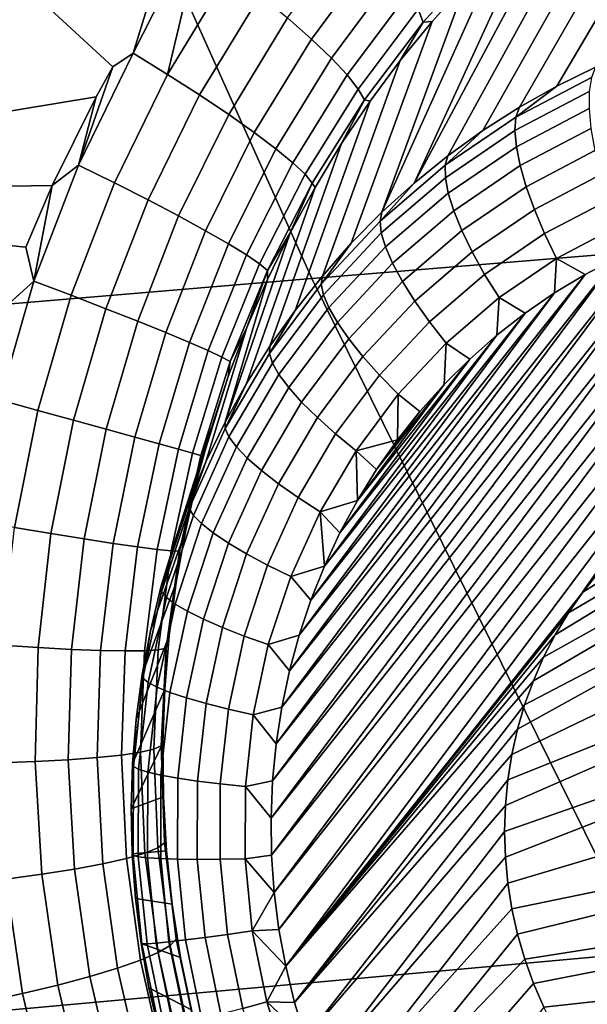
# Model space of a CAD drawing. Header units: metres. Extents: x -240 to 45, y -77 to 27.
# Tile 39 of 256: x -225.169 to -224.596, y -10.447 to -9.454. Entities that reach past the tile are written whole.
import ezdxf

# ---------------------------------------------------------------- set-up
doc = ezdxf.new("R2010")
doc.units = ezdxf.units.M
doc.layers.add('solid_102011X2', color=7, linetype='CONTINUOUS')

msp = doc.modelspace()

# ---------------------------------------------------------------- linework, layer by layer
at = {"layer": 'solid_102011X2'}
for points in [[(-223.776276, -8.913315, 298.830383), (-225.186554, -9.020831, 297.132324), (-224.874298, -9.715294, 296.925751), (-223.469894, -9.599459, 298.62323)], [(-225.186554, -9.020831, 297.132324), (-226.582474, -9.12947, 295.418243), (-226.264053, -9.832297, 295.212555), (-224.874298, -9.715294, 296.925751)], [(-225.075073, -9.501887, 274.657715), (-225.091797, -9.532186, 274.660858), (-225.686417, -9.630208, 274.779114), (-225.525177, -9.087563, 274.770966)], [(-225.054291, -9.487985, 274.652924), (-225.075073, -9.501887, 274.657715), (-225.525177, -9.087563, 274.770966), (-225.040817, -9.444419, 274.650757)], [(-224.398239, -9.187613, 274.247162), (-224.587921, -9.502029, 273.280334), (-224.626953, -9.521164, 273.293732), (-224.442703, -9.209078, 274.262146)], [(-224.442703, -9.209078, 274.262146), (-224.626953, -9.521164, 273.293732), (-224.664871, -9.542497, 273.306915), (-224.486053, -9.232782, 274.276398)], [(-224.486053, -9.232782, 274.276398), (-224.664871, -9.542497, 273.306915), (-224.701599, -9.565968, 273.319916), (-224.528229, -9.258649, 274.289886)], [(-224.528229, -9.258649, 274.289886), (-224.701599, -9.565968, 273.319916), (-224.737015, -9.591505, 273.332642), (-224.569153, -9.286633, 274.302582)], [(-224.569153, -9.286633, 274.302582), (-224.737015, -9.591505, 273.332642), (-224.771011, -9.619037, 273.345093), (-224.60878, -9.316663, 274.314423)], [(-224.647034, -9.348694, 274.325348), (-224.60878, -9.316663, 274.314423), (-224.771011, -9.619037, 273.345093)], [(-224.683853, -9.382652, 274.335358), (-224.647034, -9.348694, 274.325348), (-224.771011, -9.619037, 273.345093), (-224.803482, -9.648479, 273.357208)], [(-224.80899, -9.385269, 274.541687), (-224.874664, -9.473776, 274.55661), (-224.898727, -9.452387, 274.584839), (-224.830994, -9.360834, 274.569092)], [(-224.695923, -9.384237, 274.379639), (-224.761765, -9.456717, 274.395874), (-224.766876, -9.44359, 274.43631), (-224.6996, -9.369174, 274.419556)], [(-225.019699, -9.509423, 274.639587), (-225.054291, -9.487985, 274.652924), (-225.004135, -9.38862, 274.642639), (-224.989166, -9.380468, 274.638947)], [(-224.956573, -9.405253, 274.626434), (-225.019699, -9.509423, 274.639587), (-224.989166, -9.380468, 274.638947)], [(-224.719177, -9.418487, 274.344452), (-224.683853, -9.382652, 274.335358), (-224.803482, -9.648479, 273.357208)], [(-225.054291, -9.487985, 274.652924), (-225.040817, -9.444419, 274.650757), (-225.004135, -9.38862, 274.642639)], [(-224.790741, -9.407499, 274.509949), (-224.854507, -9.493119, 274.52417), (-224.874664, -9.473776, 274.55661), (-224.80899, -9.385269, 274.541687)], [(-224.761765, -9.456717, 274.395874), (-224.695923, -9.384237, 274.379639), (-224.719177, -9.418487, 274.344452), (-224.75293, -9.456125, 274.3526)], [(-224.926208, -9.429391, 274.608276), (-224.987411, -9.530189, 274.620636), (-225.019699, -9.509423, 274.639587), (-224.956573, -9.405253, 274.626434)], [(-224.776596, -9.427073, 274.474579), (-224.838684, -9.510025, 274.488129), (-224.854507, -9.493119, 274.52417), (-224.790741, -9.407499, 274.509949)], [(-224.75293, -9.456125, 274.3526), (-224.719177, -9.418487, 274.344452), (-224.803482, -9.648479, 273.357208), (-224.834351, -9.679749, 273.368958)], [(-224.898727, -9.452387, 274.584839), (-224.958069, -9.549856, 274.596436), (-224.987411, -9.530189, 274.620636), (-224.926208, -9.429391, 274.608276)], [(-224.766876, -9.44359, 274.43631), (-224.827515, -9.524147, 274.44928), (-224.838684, -9.510025, 274.488129), (-224.776596, -9.427073, 274.474579)], [(-224.761765, -9.456717, 274.395874), (-224.821213, -9.535199, 274.408386), (-224.827515, -9.524147, 274.44928), (-224.766876, -9.44359, 274.43631)], [(-224.874664, -9.473776, 274.55661), (-224.932266, -9.568027, 274.567474), (-224.958069, -9.549856, 274.596436), (-224.898727, -9.452387, 274.584839)], [(-224.785049, -9.49551, 274.359741), (-224.75293, -9.456125, 274.3526), (-224.834351, -9.679749, 273.368958), (-224.86351, -9.712751, 273.38028)], [(-224.821213, -9.535199, 274.408386), (-224.761765, -9.456717, 274.395874), (-224.785049, -9.49551, 274.359741), (-224.815491, -9.536573, 274.365906)], [(-224.761765, -9.456717, 274.395874), (-224.75293, -9.456125, 274.3526), (-224.785049, -9.49551, 274.359741)], [(-224.854507, -9.493119, 274.52417), (-224.910538, -9.58433, 274.534393), (-224.932266, -9.568027, 274.567474), (-224.874664, -9.473776, 274.55661)], [(-225.054291, -9.487985, 274.652924), (-225.109573, -9.600818, 274.662537), (-225.075073, -9.501887, 274.657715)], [(-225.019699, -9.509423, 274.639587), (-225.073318, -9.618747, 274.648438), (-225.109573, -9.600818, 274.662537), (-225.054291, -9.487985, 274.652924)], [(-225.109573, -9.600818, 274.662537), (-225.091797, -9.532186, 274.660858), (-225.075073, -9.501887, 274.657715)], [(-224.838684, -9.510025, 274.488129), (-224.893326, -9.598433, 274.497803), (-224.910538, -9.58433, 274.534393), (-224.854507, -9.493119, 274.52417)], [(-224.815491, -9.536573, 274.365906), (-224.785049, -9.49551, 274.359741), (-224.86351, -9.712751, 273.38028), (-224.890884, -9.747391, 273.391205)], [(-223.803787, -9.501493, 276.505035), (-223.85939, -9.565617, 276.51889), (-224.600845, -10.031651, 273.166687), (-224.585022, -10.011849, 273.1604)], [(-224.987411, -9.530189, 274.620636), (-225.039413, -9.635986, 274.628784), (-225.073318, -9.618747, 274.648438), (-225.019699, -9.509423, 274.639587)], [(-224.827515, -9.524147, 274.44928), (-224.880981, -9.610047, 274.458466), (-224.893326, -9.598433, 274.497803), (-224.838684, -9.510025, 274.488129)], [(-224.592194, -9.512638, 273.253601), (-224.668274, -9.552646, 273.279907), (-224.626953, -9.521164, 273.293732), (-224.587921, -9.502029, 273.280334)], [(-224.668274, -9.552646, 273.279907), (-224.592194, -9.512638, 273.253601), (-224.594421, -9.526699, 273.228241), (-224.669281, -9.566059, 273.25412)], [(-224.668274, -9.552646, 273.279907), (-224.664871, -9.542497, 273.306915), (-224.626953, -9.521164, 273.293732)], [(-224.958069, -9.549856, 274.596436), (-225.00856, -9.652186, 274.603912), (-225.039413, -9.635986, 274.628784), (-224.987411, -9.530189, 274.620636)], [(-224.821213, -9.535199, 274.408386), (-224.873764, -9.618938, 274.417206), (-224.880981, -9.610047, 274.458466), (-224.827515, -9.524147, 274.44928)], [(-224.669281, -9.566059, 273.25412), (-224.594421, -9.526699, 273.228241), (-224.594574, -9.543905, 273.204773), (-224.667862, -9.582445, 273.230103)], [(-225.091797, -9.532186, 274.660858), (-225.136063, -9.621559, 274.668152), (-225.686417, -9.630208, 274.779114)], [(-225.109573, -9.600818, 274.662537), (-225.136063, -9.621559, 274.668152), (-225.091797, -9.532186, 274.660858)], [(-224.844147, -9.579249, 274.371033), (-224.815491, -9.536573, 274.365906), (-224.890884, -9.747391, 273.391205), (-224.916397, -9.783566, 273.401642)], [(-224.873764, -9.618938, 274.417206), (-224.821213, -9.535199, 274.408386), (-224.844147, -9.579249, 274.371033), (-224.870987, -9.623464, 274.375183)], [(-224.821213, -9.535199, 274.408386), (-224.815491, -9.536573, 274.365906), (-224.844147, -9.579249, 274.371033)], [(-224.932266, -9.568027, 274.567474), (-224.981369, -9.667015, 274.574341), (-225.00856, -9.652186, 274.603912), (-224.958069, -9.549856, 274.596436)], [(-224.668274, -9.552646, 273.279907), (-224.739594, -9.601096, 273.305328), (-224.701599, -9.565968, 273.319916), (-224.664871, -9.542497, 273.306915)], [(-224.667862, -9.582445, 273.230103), (-224.594574, -9.543905, 273.204773), (-224.592636, -9.563895, 273.183746), (-224.664062, -9.601457, 273.208435)], [(-224.739594, -9.601096, 273.305328), (-224.668274, -9.552646, 273.279907), (-224.669281, -9.566059, 273.25412), (-224.739441, -9.613726, 273.279144)], [(-224.910538, -9.58433, 274.534393), (-224.958389, -9.680171, 274.54068), (-224.981369, -9.667015, 274.574341), (-224.932266, -9.568027, 274.567474)], [(-224.739594, -9.601096, 273.305328), (-224.737015, -9.591505, 273.332642), (-224.701599, -9.565968, 273.319916)], [(-224.739441, -9.613726, 273.279144), (-224.669281, -9.566059, 273.25412), (-224.667862, -9.582445, 273.230103), (-224.736557, -9.629117, 273.254608)], [(-224.664062, -9.601457, 273.208435), (-224.592636, -9.563895, 273.183746), (-224.588654, -9.586244, 273.165527), (-224.657959, -9.622693, 273.189514)], [(-223.85939, -9.565617, 276.51889), (-223.907669, -9.635741, 276.530914), (-224.615387, -10.05252, 273.172668), (-224.600845, -10.031651, 273.166687)], [(-224.870987, -9.623464, 274.375183), (-224.844147, -9.579249, 274.371033), (-224.916397, -9.783566, 273.401642), (-224.939957, -9.821173, 273.411591)], [(-224.893326, -9.598433, 274.497803), (-224.940109, -9.691387, 274.503601), (-224.958389, -9.680171, 274.54068), (-224.910538, -9.58433, 274.534393)], [(-224.736557, -9.629117, 273.254608), (-224.667862, -9.582445, 273.230103), (-224.664062, -9.601457, 273.208435), (-224.731018, -9.646946, 273.2323)], [(-224.657959, -9.622693, 273.189514), (-224.588654, -9.586244, 273.165527), (-224.582703, -9.610478, 273.150574), (-224.649689, -9.645703, 273.173737)], [(-225.109573, -9.600818, 274.662537), (-225.154617, -9.717786, 274.667786), (-225.136063, -9.621559, 274.668152)], [(-225.073318, -9.618747, 274.648438), (-225.117035, -9.732078, 274.653076), (-225.154617, -9.717786, 274.667786), (-225.109573, -9.600818, 274.662537)], [(-224.880981, -9.610047, 274.458466), (-224.926895, -9.700435, 274.463898), (-224.940109, -9.691387, 274.503601), (-224.893326, -9.598433, 274.497803)], [(-223.469894, -9.599459, 298.62323), (-224.874298, -9.715294, 296.925751), (-224.539108, -10.394996, 296.70401), (-223.141022, -10.271008, 298.400848)], [(-224.739594, -9.601096, 273.305328), (-224.805298, -9.657423, 273.32962), (-224.771011, -9.619037, 273.345093), (-224.737015, -9.591505, 273.332642)], [(-224.805298, -9.657423, 273.32962), (-224.739594, -9.601096, 273.305328), (-224.739441, -9.613726, 273.279144), (-224.804092, -9.669141, 273.303009)], [(-224.873764, -9.618938, 274.417206), (-224.919006, -9.707128, 274.422333), (-224.926895, -9.700435, 274.463898), (-224.880981, -9.610047, 274.458466)], [(-224.731018, -9.646946, 273.2323), (-224.664062, -9.601457, 273.208435), (-224.657959, -9.622693, 273.189514), (-224.722931, -9.666835, 273.212677)], [(-224.649689, -9.645703, 273.173737), (-224.582703, -9.610478, 273.150574), (-224.574905, -9.636087, 273.139191), (-224.639404, -9.670001, 273.161469)], [(-225.039413, -9.635986, 274.628784), (-225.081863, -9.74568, 274.632782), (-225.117035, -9.732078, 274.653076), (-225.073318, -9.618747, 274.648438)], [(-224.873764, -9.618938, 274.417206), (-224.89592, -9.669134, 274.378296), (-224.919006, -9.707128, 274.422333)], [(-224.873764, -9.618938, 274.417206), (-224.870987, -9.623464, 274.375183), (-224.89592, -9.669134, 274.378296)], [(-224.805298, -9.657423, 273.32962), (-224.803482, -9.648479, 273.357208), (-224.771011, -9.619037, 273.345093)], [(-224.804092, -9.669141, 273.303009), (-224.739441, -9.613726, 273.279144), (-224.736557, -9.629117, 273.254608), (-224.799866, -9.683376, 273.277985)], [(-225.136063, -9.621559, 274.668152), (-225.162659, -9.683587, 274.671631), (-225.686417, -9.630208, 274.779114)], [(-225.154617, -9.717786, 274.667786), (-225.186523, -9.746816, 274.673981), (-225.686417, -9.630208, 274.779114), (-225.162659, -9.683587, 274.671631)], [(-225.154617, -9.717786, 274.667786), (-225.162659, -9.683587, 274.671631), (-225.136063, -9.621559, 274.668152)], [(-224.89592, -9.669134, 274.378296), (-224.870987, -9.623464, 274.375183), (-224.939957, -9.821173, 273.411591), (-224.961502, -9.860097, 273.421021)], [(-224.799866, -9.683376, 273.277985), (-224.736557, -9.629117, 273.254608), (-224.731018, -9.646946, 273.2323), (-224.792725, -9.699829, 273.255096)], [(-224.722931, -9.666835, 273.212677), (-224.657959, -9.622693, 273.189514), (-224.649689, -9.645703, 273.173737), (-224.712479, -9.688361, 273.196136)], [(-225.00856, -9.652186, 274.603912), (-225.049835, -9.758315, 274.60733), (-225.081863, -9.74568, 274.632782), (-225.039413, -9.635986, 274.628784)], [(-224.912094, -10.334447, 273.28421), (-224.395142, -9.642134, 273.07547), (-224.359436, -9.638057, 273.064178)], [(-224.907318, -10.371783, 273.2854), (-224.912094, -10.334447, 273.28421), (-224.359436, -9.638057, 273.064178)], [(-224.907318, -10.371783, 273.2854), (-224.359436, -9.638057, 273.064178), (-224.323547, -9.636164, 273.053009)], [(-224.900482, -10.408797, 273.28595), (-224.907318, -10.371783, 273.2854), (-224.323547, -9.636164, 273.053009)], [(-224.323547, -9.636164, 273.053009), (-224.601059, -10.031478, 273.166748), (-224.600845, -10.031651, 273.166687), (-224.900482, -10.408797, 273.28595)], [(-223.907669, -9.635741, 276.530914), (-223.948044, -9.710979, 276.540985), (-224.640411, -10.09724, 273.183563), (-224.628616, -10.074445, 273.178314)], [(-224.639404, -9.670001, 273.161469), (-224.574905, -9.636087, 273.139191), (-224.56546, -9.662528, 273.131592), (-224.627335, -9.695072, 273.152985)], [(-223.907669, -9.635741, 276.530914), (-224.628616, -10.074445, 273.178314), (-224.615387, -10.05252, 273.172668)], [(-224.600845, -10.031651, 273.166687), (-224.601059, -10.031478, 273.166748), (-224.323547, -9.636164, 273.053009), (-224.287582, -9.636456, 273.041931)], [(-224.585022, -10.011849, 273.1604), (-224.600845, -10.031651, 273.166687), (-224.287582, -9.636456, 273.041931)], [(-224.915375, -10.259297, 273.279846), (-224.465469, -9.656782, 273.098206), (-224.430511, -9.648376, 273.086823)], [(-224.91478, -10.29692, 273.282349), (-224.915375, -10.259297, 273.279846), (-224.430511, -9.648376, 273.086823)], [(-224.91478, -10.29692, 273.282349), (-224.430511, -9.648376, 273.086823), (-224.395142, -9.642134, 273.07547)], [(-224.912094, -10.334447, 273.28421), (-224.91478, -10.29692, 273.282349), (-224.395142, -9.642134, 273.07547)], [(-224.805298, -9.657423, 273.32962), (-224.864655, -9.720964, 273.352448), (-224.834351, -9.679749, 273.368958), (-224.803482, -9.648479, 273.357208)], [(-224.792725, -9.699829, 273.255096), (-224.731018, -9.646946, 273.2323), (-224.722931, -9.666835, 273.212677), (-224.782806, -9.718151, 273.234772)], [(-224.712479, -9.688361, 273.196136), (-224.649689, -9.645703, 273.173737), (-224.639404, -9.670001, 273.161469), (-224.69986, -9.711072, 273.183044)], [(-224.981369, -9.667015, 274.574341), (-225.021591, -9.769728, 274.57724), (-225.049835, -9.758315, 274.60733), (-225.00856, -9.652186, 274.603912)], [(-224.915375, -10.259297, 273.279846), (-224.913864, -10.221774, 273.276703), (-224.465469, -9.656782, 273.098206)], [(-224.913864, -10.221774, 273.276703), (-224.499832, -9.667299, 273.109528), (-224.465469, -9.656782, 273.098206)], [(-224.864655, -9.720964, 273.352448), (-224.805298, -9.657423, 273.32962), (-224.804092, -9.669141, 273.303009), (-224.862473, -9.731653, 273.32547)], [(-224.958389, -9.680171, 274.54068), (-224.997696, -9.779683, 274.543121), (-225.021591, -9.769728, 274.57724), (-224.981369, -9.667015, 274.574341)], [(-224.918869, -9.716185, 274.380402), (-224.89592, -9.669134, 274.378296), (-224.961502, -9.860097, 273.421021)], [(-224.919006, -9.707128, 274.422333), (-224.89592, -9.669134, 274.378296), (-224.918869, -9.716185, 274.380402)], [(-224.913864, -10.221774, 273.276703), (-224.910263, -10.184414, 273.272919), (-224.499832, -9.667299, 273.109528)], [(-224.910263, -10.184414, 273.272919), (-224.533539, -9.679918, 273.120819), (-224.499832, -9.667299, 273.109528)], [(-224.862473, -9.731653, 273.32547), (-224.804092, -9.669141, 273.303009), (-224.799866, -9.683376, 273.277985), (-224.857025, -9.744585, 273.299988)], [(-224.782806, -9.718151, 273.234772), (-224.722931, -9.666835, 273.212677), (-224.712479, -9.688361, 273.196136), (-224.770325, -9.737954, 273.217499)], [(-224.69986, -9.711072, 273.183044), (-224.639404, -9.670001, 273.161469), (-224.627335, -9.695072, 273.152985), (-224.685349, -9.734486, 273.173676)], [(-224.627335, -9.695072, 273.152985), (-224.56546, -9.662528, 273.131592), (-224.566406, -9.694561, 273.131989), (-224.598389, -9.711215, 273.143036)], [(-224.940109, -9.691387, 274.503601), (-224.978668, -9.787979, 274.505646), (-224.997696, -9.779683, 274.543121), (-224.958389, -9.680171, 274.54068)], [(-224.910263, -10.184414, 273.272919), (-224.904572, -10.147434, 273.268524), (-224.533539, -9.679918, 273.120819)], [(-224.904572, -10.147434, 273.268524), (-224.566406, -9.694561, 273.131989), (-224.533539, -9.679918, 273.120819)], [(-224.864655, -9.720964, 273.352448), (-224.86351, -9.712751, 273.38028), (-224.834351, -9.679749, 273.368958)], [(-224.857025, -9.744585, 273.299988), (-224.799866, -9.683376, 273.277985), (-224.792725, -9.699829, 273.255096), (-224.848434, -9.759486, 273.27652)], [(-224.770325, -9.737954, 273.217499), (-224.712479, -9.688361, 273.196136), (-224.69986, -9.711072, 273.183044), (-224.755569, -9.758819, 273.203613)], [(-224.926895, -9.700435, 274.463898), (-224.964859, -9.794448, 274.465637), (-224.978668, -9.787979, 274.505646), (-224.940109, -9.691387, 274.503601)], [(-224.919006, -9.707128, 274.422333), (-224.956589, -9.798956, 274.423889), (-224.964859, -9.794448, 274.465637), (-224.926895, -9.700435, 274.463898)], [(-224.904572, -10.147434, 273.268524), (-224.89682, -10.110868, 273.263519), (-224.566406, -9.694561, 273.131989)], [(-224.89682, -10.110868, 273.263519), (-224.598389, -9.711215, 273.143036), (-224.566406, -9.694561, 273.131989)], [(-224.848434, -9.759486, 273.27652), (-224.792725, -9.699829, 273.255096), (-224.782806, -9.718151, 273.234772), (-224.836868, -9.776041, 273.255585)], [(-224.685349, -9.734486, 273.173676), (-224.627335, -9.695072, 273.152985), (-224.629303, -9.72978, 273.15387), (-224.659134, -9.750242, 273.164551)], [(-224.627335, -9.695072, 273.152985), (-224.598389, -9.711215, 273.143036), (-224.629303, -9.72978, 273.15387)], [(-224.919006, -9.707128, 274.422333), (-224.939774, -9.764529, 274.38147), (-224.956589, -9.798956, 274.423889)], [(-224.919006, -9.707128, 274.422333), (-224.918869, -9.716185, 274.380402), (-224.939774, -9.764529, 274.38147)], [(-224.874298, -9.715294, 296.925751), (-226.264053, -9.832297, 295.212555), (-225.922241, -10.520187, 294.99176), (-224.539108, -10.394996, 296.70401)], [(-225.154617, -9.717786, 274.667786), (-225.189209, -9.837734, 274.668915), (-225.186523, -9.746816, 274.673981)], [(-225.117035, -9.732078, 274.653076), (-225.150635, -9.848296, 274.653625), (-225.189209, -9.837734, 274.668915), (-225.154617, -9.717786, 274.667786)], [(-224.939774, -9.764529, 274.38147), (-224.918869, -9.716185, 274.380402), (-224.961502, -9.860097, 273.421021), (-224.980972, -9.900227, 273.429871)], [(-224.864655, -9.720964, 273.352448), (-224.916931, -9.790976, 273.373535), (-224.890884, -9.747391, 273.391205), (-224.86351, -9.712751, 273.38028)], [(-224.89682, -10.110868, 273.263519), (-224.887039, -10.074932, 273.257935), (-224.598389, -9.711215, 273.143036)], [(-224.887039, -10.074932, 273.257935), (-224.629303, -9.72978, 273.15387), (-224.598389, -9.711215, 273.143036)], [(-224.836868, -9.776041, 273.255585), (-224.782806, -9.718151, 273.234772), (-224.770325, -9.737954, 273.217499), (-224.822586, -9.793899, 273.23761)], [(-224.755569, -9.758819, 273.203613), (-224.69986, -9.711072, 273.183044), (-224.685349, -9.734486, 273.173676), (-224.738815, -9.780305, 273.19342)], [(-223.948044, -9.710979, 276.540985), (-223.97998, -9.790365, 276.54895), (-224.659515, -10.145019, 273.192871), (-224.650726, -10.120803, 273.188416)], [(-223.948044, -9.710979, 276.540985), (-224.650726, -10.120803, 273.188416), (-224.640411, -10.09724, 273.183563)], [(-224.916931, -9.790976, 273.373535), (-224.864655, -9.720964, 273.352448), (-224.862473, -9.731653, 273.32547), (-224.91391, -9.800531, 273.346222)], [(-224.887039, -10.074932, 273.257935), (-224.875244, -10.039651, 273.251801), (-224.629303, -9.72978, 273.15387)], [(-224.875244, -10.039651, 273.251801), (-224.659134, -9.750242, 273.164551), (-224.629303, -9.72978, 273.15387)], [(-225.081863, -9.74568, 274.632782), (-225.114548, -9.858188, 274.632812), (-225.150635, -9.848296, 274.653625), (-225.117035, -9.732078, 274.653076)], [(-224.91391, -9.800531, 273.346222), (-224.862473, -9.731653, 273.32547), (-224.857025, -9.744585, 273.299988), (-224.907394, -9.812027, 273.320312)], [(-224.822586, -9.793899, 273.23761), (-224.770325, -9.737954, 273.217499), (-224.755569, -9.758819, 273.203613), (-224.805862, -9.812682, 273.222961)], [(-224.738815, -9.780305, 273.19342), (-224.685349, -9.734486, 273.173676), (-224.687698, -9.772483, 273.174927), (-224.714966, -9.796476, 273.185028)], [(-224.685349, -9.734486, 273.173676), (-224.659134, -9.750242, 273.164551), (-224.687698, -9.772483, 273.174927)], [(-225.049835, -9.758315, 274.60733), (-225.08168, -9.867208, 274.606873), (-225.114548, -9.858188, 274.632812), (-225.081863, -9.74568, 274.632782)], [(-224.916931, -9.790976, 273.373535), (-224.916397, -9.783566, 273.401642), (-224.890884, -9.747391, 273.391205)], [(-224.907394, -9.812027, 273.320312), (-224.857025, -9.744585, 273.299988), (-224.848434, -9.759486, 273.27652), (-224.897522, -9.825217, 273.296326)], [(-225.021591, -9.769728, 274.57724), (-225.052719, -9.875171, 274.576355), (-225.08168, -9.867208, 274.606873), (-225.049835, -9.758315, 274.60733)], [(-224.897522, -9.825217, 273.296326), (-224.848434, -9.759486, 273.27652), (-224.836868, -9.776041, 273.255585), (-224.884506, -9.839825, 273.274811)], [(-224.875244, -10.039651, 273.251801), (-224.861496, -10.005233, 273.245087), (-224.659134, -9.750242, 273.164551)], [(-224.861496, -10.005233, 273.245087), (-224.687698, -9.772483, 273.174927), (-224.659134, -9.750242, 273.164551)], [(-224.805862, -9.812682, 273.222961), (-224.755569, -9.758819, 273.203613), (-224.738815, -9.780305, 273.19342), (-224.787079, -9.831993, 273.211975)], [(-224.997696, -9.779683, 274.543121), (-225.028259, -9.881916, 274.54187), (-225.052719, -9.875171, 274.576355), (-225.021591, -9.769728, 274.57724)], [(-224.958542, -9.814062, 274.381561), (-224.939774, -9.764529, 274.38147), (-224.980972, -9.900227, 273.429871), (-224.998322, -9.941444, 273.438171)], [(-224.956589, -9.798956, 274.423889), (-224.939774, -9.764529, 274.38147), (-224.958542, -9.814062, 274.381561)], [(-224.978668, -9.787979, 274.505646), (-225.008774, -9.887305, 274.50412), (-225.028259, -9.881916, 274.54187), (-224.997696, -9.779683, 274.543121)], [(-224.884506, -9.839825, 273.274811), (-224.836868, -9.776041, 273.255585), (-224.822586, -9.793899, 273.23761), (-224.868607, -9.855539, 273.256195)], [(-224.861496, -10.005233, 273.245087), (-224.845825, -9.971711, 273.237885), (-224.687698, -9.772483, 273.174927)], [(-224.845825, -9.971711, 273.237885), (-224.714966, -9.796476, 273.185028), (-224.687698, -9.772483, 273.174927)], [(-224.964859, -9.794448, 274.465637), (-224.994675, -9.89123, 274.463898), (-225.008774, -9.887305, 274.50412), (-224.978668, -9.787979, 274.505646)], [(-224.916931, -9.790976, 273.373535), (-224.961517, -9.866636, 273.3927), (-224.939957, -9.821173, 273.411591), (-224.916397, -9.783566, 273.401642)], [(-224.787079, -9.831993, 273.211975), (-224.738815, -9.780305, 273.19342), (-224.740799, -9.822096, 273.194824), (-224.765137, -9.849291, 273.204254)], [(-224.738815, -9.780305, 273.19342), (-224.714966, -9.796476, 273.185028), (-224.740799, -9.822096, 273.194824)], [(-224.956589, -9.798956, 274.423889), (-224.986237, -9.893608, 274.421967), (-224.994675, -9.89123, 274.463898), (-224.964859, -9.794448, 274.465637)], [(-224.986237, -9.893608, 274.421967), (-224.956589, -9.798956, 274.423889), (-224.958542, -9.814062, 274.381561), (-224.975113, -9.864676, 274.380646)], [(-224.961517, -9.866636, 273.3927), (-224.916931, -9.790976, 273.373535), (-224.91391, -9.800531, 273.346222), (-224.957779, -9.874968, 273.365082)], [(-224.868607, -9.855539, 273.256195), (-224.822586, -9.793899, 273.23761), (-224.805862, -9.812682, 273.222961), (-224.850189, -9.872029, 273.240845)], [(-224.845825, -9.971711, 273.237885), (-224.828293, -9.939271, 273.230164), (-224.714966, -9.796476, 273.185028)], [(-224.828293, -9.939271, 273.230164), (-224.740799, -9.822096, 273.194824), (-224.714966, -9.796476, 273.185028)], [(-223.97998, -9.790365, 276.54895), (-224.003098, -9.872889, 276.554718), (-224.67244, -10.195135, 273.200439), (-224.666779, -10.169845, 273.196869)], [(-223.97998, -9.790365, 276.54895), (-224.666779, -10.169845, 273.196869), (-224.659515, -10.145019, 273.192871)], [(-224.957779, -9.874968, 273.365082), (-224.91391, -9.800531, 273.346222), (-224.907394, -9.812027, 273.320312), (-224.950348, -9.884911, 273.338745)], [(-224.975113, -9.864676, 274.380646), (-224.958542, -9.814062, 274.381561), (-224.998322, -9.941444, 273.438171), (-225.013474, -9.983628, 273.445862)], [(-224.950348, -9.884911, 273.338745), (-224.907394, -9.812027, 273.320312), (-224.897522, -9.825217, 273.296326), (-224.939392, -9.896253, 273.314301)], [(-224.850189, -9.872029, 273.240845), (-224.805862, -9.812682, 273.222961), (-224.787079, -9.831993, 273.211975), (-224.829605, -9.888946, 273.229156)], [(-224.961517, -9.866636, 273.3927), (-224.961502, -9.860097, 273.421021), (-224.939957, -9.821173, 273.411591)], [(-224.939392, -9.896253, 273.314301), (-224.897522, -9.825217, 273.296326), (-224.884506, -9.839825, 273.274811), (-224.925125, -9.908756, 273.292236)], [(-224.828293, -9.939271, 273.230164), (-224.808945, -9.907968, 273.221954), (-224.740799, -9.822096, 273.194824)], [(-224.808945, -9.907968, 273.221954), (-224.765137, -9.849291, 273.204254), (-224.740799, -9.822096, 273.194824)], [(-225.150635, -9.848296, 274.653625), (-225.173996, -9.966314, 274.650421), (-225.213242, -9.959538, 274.666138), (-225.189209, -9.837734, 274.668915)], [(-224.829605, -9.888946, 273.229156), (-224.787079, -9.831993, 273.211975), (-224.787872, -9.877946, 273.213318)], [(-224.787079, -9.831993, 273.211975), (-224.765137, -9.849291, 273.204254), (-224.787872, -9.877946, 273.213318)], [(-225.114548, -9.858188, 274.632812), (-225.137329, -9.972459, 274.62915), (-225.173996, -9.966314, 274.650421), (-225.150635, -9.848296, 274.653625)], [(-224.925125, -9.908756, 273.292236), (-224.884506, -9.839825, 273.274811), (-224.868607, -9.855539, 273.256195), (-224.907883, -9.922154, 273.273041)], [(-224.808945, -9.907968, 273.221954), (-224.787872, -9.877946, 273.213318), (-224.765137, -9.849291, 273.204254)], [(-225.08168, -9.867208, 274.606873), (-225.103989, -9.977848, 274.602844), (-225.137329, -9.972459, 274.62915), (-225.114548, -9.858188, 274.632812)], [(-224.907883, -9.922154, 273.273041), (-224.868607, -9.855539, 273.256195), (-224.850189, -9.872029, 273.240845), (-224.887985, -9.936166, 273.25708)], [(-225.052719, -9.875171, 274.576355), (-225.074646, -9.982372, 274.571991), (-225.103989, -9.977848, 274.602844), (-225.08168, -9.867208, 274.606873)], [(-224.98941, -9.916249, 274.378754), (-224.975113, -9.864676, 274.380646), (-225.013474, -9.983628, 273.445862), (-225.026413, -10.026655, 273.452911)], [(-224.961517, -9.866636, 273.3927), (-224.997925, -9.947059, 273.409637), (-224.980972, -9.900227, 273.429871), (-224.961502, -9.860097, 273.421021)], [(-224.997925, -9.947059, 273.409637), (-224.961517, -9.866636, 273.3927), (-224.957779, -9.874968, 273.365082), (-224.993591, -9.954089, 273.381744)], [(-224.986237, -9.893608, 274.421967), (-224.975113, -9.864676, 274.380646), (-224.98941, -9.916249, 274.378754)], [(-225.028259, -9.881916, 274.54187), (-225.049896, -9.985938, 274.537201), (-225.074646, -9.982372, 274.571991), (-225.052719, -9.875171, 274.576355)], [(-224.993591, -9.954089, 273.381744), (-224.957779, -9.874968, 273.365082), (-224.950348, -9.884911, 273.338745), (-224.985413, -9.96238, 273.355103)], [(-224.887985, -9.936166, 273.25708), (-224.850189, -9.872029, 273.240845), (-224.829605, -9.888946, 273.229156), (-224.865891, -9.950492, 273.24472)], [(-224.829605, -9.888946, 273.229156), (-224.787872, -9.877946, 273.213318), (-224.808945, -9.907968, 273.221954)], [(-224.003098, -9.872889, 276.554718), (-224.017105, -9.957497, 276.558197), (-224.676514, -10.220881, 273.203522), (-224.67244, -10.195135, 273.200439)], [(-225.008774, -9.887305, 274.50412), (-225.030258, -9.988475, 274.499237), (-225.049896, -9.985938, 274.537201), (-225.028259, -9.881916, 274.54187)], [(-224.994675, -9.89123, 274.463898), (-225.016129, -9.989929, 274.458862), (-225.030258, -9.988475, 274.499237), (-225.008774, -9.887305, 274.50412)], [(-224.985413, -9.96238, 273.355103), (-224.950348, -9.884911, 273.338745), (-224.939392, -9.896253, 273.314301), (-224.973557, -9.971759, 273.330231)], [(-224.865891, -9.950492, 273.24472), (-224.829605, -9.888946, 273.229156), (-224.828293, -9.939271, 273.230164)], [(-224.829605, -9.888946, 273.229156), (-224.808945, -9.907968, 273.221954), (-224.828293, -9.939271, 273.230164)], [(-224.986237, -9.893608, 274.421967), (-225.007797, -9.990272, 274.41684), (-225.016129, -9.989929, 274.458862), (-224.994675, -9.89123, 274.463898)], [(-225.007797, -9.990272, 274.41684), (-224.986237, -9.893608, 274.421967), (-224.98941, -9.916249, 274.378754), (-225.001358, -9.968662, 274.375916)], [(-224.973557, -9.971759, 273.330231), (-224.939392, -9.896253, 273.314301), (-224.925125, -9.908756, 273.292236), (-224.958298, -9.982025, 273.307709)], [(-224.997925, -9.947059, 273.409637), (-224.998322, -9.941444, 273.438171), (-224.980972, -9.900227, 273.429871)], [(-224.958298, -9.982025, 273.307709), (-224.925125, -9.908756, 273.292236), (-224.907883, -9.922154, 273.273041), (-224.939926, -9.992962, 273.287964)], [(-225.001358, -9.968662, 274.375916), (-224.98941, -9.916249, 274.378754), (-225.026413, -10.026655, 273.452911), (-225.037064, -10.070398, 273.45932)], [(-224.939926, -9.992962, 273.287964), (-224.907883, -9.922154, 273.273041), (-224.887985, -9.936166, 273.25708), (-224.918839, -10.004338, 273.271454)], [(-224.918839, -10.004338, 273.271454), (-224.887985, -9.936166, 273.25708), (-224.865891, -9.950492, 273.24472), (-224.895493, -10.015913, 273.258514)], [(-224.997925, -9.947059, 273.409637), (-225.025696, -10.031301, 273.424225), (-225.013474, -9.983628, 273.445862), (-224.998322, -9.941444, 273.438171)], [(-225.025696, -10.031301, 273.424225), (-224.997925, -9.947059, 273.409637), (-224.993591, -9.954089, 273.381744), (-225.020905, -10.036967, 273.396088)], [(-224.865891, -9.950492, 273.24472), (-224.828293, -9.939271, 273.230164), (-224.845825, -9.971711, 273.237885)], [(-225.020905, -10.036967, 273.396088), (-224.993591, -9.954089, 273.381744), (-224.985413, -9.96238, 273.355103), (-225.012161, -10.04353, 273.369141)], [(-224.895493, -10.015913, 273.258514), (-224.865891, -9.950492, 273.24472), (-224.861496, -10.005233, 273.245087)], [(-224.865891, -9.950492, 273.24472), (-224.845825, -9.971711, 273.237885), (-224.861496, -10.005233, 273.245087)], [(-224.017105, -9.957497, 276.558197), (-224.02182, -10.043116, 276.559387), (-224.679764, -10.272827, 273.208252), (-224.678955, -10.246794, 273.206116)], [(-224.017105, -9.957497, 276.558197), (-224.678955, -10.246794, 273.206116), (-224.676514, -10.220881, 273.203522)], [(-225.137329, -9.972459, 274.62915), (-225.150192, -10.087479, 274.62207), (-225.187088, -10.085082, 274.643646), (-225.173996, -9.966314, 274.650421)], [(-225.012161, -10.04353, 273.369141), (-224.985413, -9.96238, 273.355103), (-224.973557, -9.971759, 273.330231), (-224.999634, -10.050851, 273.343933)], [(-225.103989, -9.977848, 274.602844), (-225.116684, -10.08926, 274.595459), (-225.150192, -10.087479, 274.62207), (-225.137329, -9.972459, 274.62915)], [(-225.074646, -9.982372, 274.571991), (-225.08728, -10.09039, 274.564362), (-225.116684, -10.08926, 274.595459), (-225.103989, -9.977848, 274.602844)], [(-225.010895, -10.021766, 274.372162), (-225.001358, -9.968662, 274.375916), (-225.037064, -10.070398, 273.45932), (-225.045441, -10.11473, 273.465057)], [(-225.007797, -9.990272, 274.41684), (-225.001358, -9.968662, 274.375916), (-225.010895, -10.021766, 274.372162)], [(-224.999634, -10.050851, 273.343933), (-224.973557, -9.971759, 273.330231), (-224.958298, -9.982025, 273.307709), (-224.983597, -10.058774, 273.320984)], [(-225.049896, -9.985938, 274.537201), (-225.062576, -10.090846, 274.529388), (-225.08728, -10.09039, 274.564362), (-225.074646, -9.982372, 274.571991)], [(-225.030258, -9.988475, 274.499237), (-225.04306, -10.090619, 274.491272), (-225.062576, -10.090846, 274.529388), (-225.049896, -9.985938, 274.537201)], [(-225.016129, -9.989929, 274.458862), (-225.029129, -10.089712, 274.450775), (-225.04306, -10.090619, 274.491272), (-225.030258, -9.988475, 274.499237)], [(-225.025696, -10.031301, 273.424225), (-225.026413, -10.026655, 273.452911), (-225.013474, -9.983628, 273.445862)], [(-224.983597, -10.058774, 273.320984), (-224.958298, -9.982025, 273.307709), (-224.939926, -9.992962, 273.287964), (-224.964371, -10.067133, 273.300812)], [(-225.007797, -9.990272, 274.41684), (-225.021088, -10.088145, 274.408752), (-225.029129, -10.089712, 274.450775), (-225.016129, -9.989929, 274.458862)], [(-225.021088, -10.088145, 274.408752), (-225.007797, -9.990272, 274.41684), (-225.010895, -10.021766, 274.372162), (-225.017975, -10.075432, 274.367462)], [(-224.964371, -10.067133, 273.300812), (-224.939926, -9.992962, 273.287964), (-224.918839, -10.004338, 273.271454), (-224.942383, -10.075748, 273.283813)], [(-224.942383, -10.075748, 273.283813), (-224.918839, -10.004338, 273.271454), (-224.895493, -10.015913, 273.258514), (-224.918091, -10.08444, 273.270386)], [(-224.895493, -10.015913, 273.258514), (-224.861496, -10.005233, 273.245087), (-224.875244, -10.039651, 273.251801)], [(-224.918091, -10.08444, 273.270386), (-224.895493, -10.015913, 273.258514), (-224.875244, -10.039651, 273.251801), (-224.887039, -10.074932, 273.257935)], [(-225.017975, -10.075432, 274.367462), (-225.010895, -10.021766, 274.372162), (-225.045441, -10.11473, 273.465057), (-225.051483, -10.159519, 273.470123)], [(-225.025696, -10.031301, 273.424225), (-225.04451, -10.118374, 273.436249), (-225.037064, -10.070398, 273.45932), (-225.026413, -10.026655, 273.452911)], [(-225.04451, -10.118374, 273.436249), (-225.025696, -10.031301, 273.424225), (-225.020905, -10.036967, 273.396088), (-225.039413, -10.122631, 273.407928)], [(-225.039413, -10.122631, 273.407928), (-225.020905, -10.036967, 273.396088), (-225.012161, -10.04353, 273.369141), (-225.030289, -10.127408, 273.380707)], [(-224.600845, -10.031651, 273.166687), (-224.615387, -10.05252, 273.172668), (-224.900482, -10.408797, 273.28595)], [(-225.030289, -10.127408, 273.380707), (-225.012161, -10.04353, 273.369141), (-224.999634, -10.050851, 273.343933), (-225.017303, -10.132602, 273.355194)], [(-224.02182, -10.043116, 276.559387), (-224.67894, -10.298902, 273.209839), (-224.679764, -10.272827, 273.208252)], [(-224.02182, -10.043116, 276.559387), (-224.017227, -10.12866, 276.558258), (-224.676468, -10.325014, 273.210938), (-224.67894, -10.298902, 273.209839)], [(-225.017303, -10.132602, 273.355194), (-224.999634, -10.050851, 273.343933), (-224.983597, -10.058774, 273.320984), (-225.000732, -10.138103, 273.33194)], [(-224.615387, -10.05252, 273.172668), (-224.628616, -10.074445, 273.178314), (-224.900482, -10.408797, 273.28595)], [(-225.000732, -10.138103, 273.33194), (-224.983597, -10.058774, 273.320984), (-224.964371, -10.067133, 273.300812), (-224.980942, -10.143796, 273.311371)], [(-224.980942, -10.143796, 273.311371), (-224.964371, -10.067133, 273.300812), (-224.942383, -10.075748, 273.283813), (-224.958328, -10.149559, 273.294006)], [(-225.022537, -10.129476, 274.361969), (-225.017975, -10.075432, 274.367462), (-225.051483, -10.159519, 273.470123), (-225.055191, -10.204635, 273.474487)], [(-225.04451, -10.118374, 273.436249), (-225.045441, -10.11473, 273.465057), (-225.037064, -10.070398, 273.45932)], [(-225.021088, -10.088145, 274.408752), (-225.017975, -10.075432, 274.367462), (-225.022537, -10.129476, 274.361969)], [(-224.958328, -10.149559, 273.294006), (-224.942383, -10.075748, 273.283813), (-224.918091, -10.08444, 273.270386), (-224.933395, -10.155272, 273.280151)], [(-224.918091, -10.08444, 273.270386), (-224.887039, -10.074932, 273.257935), (-224.89682, -10.110868, 273.263519)], [(-224.628616, -10.074445, 273.178314), (-224.640411, -10.09724, 273.183563), (-224.900482, -10.408797, 273.28595)], [(-225.150192, -10.087479, 274.62207), (-225.153198, -10.202306, 274.611877), (-225.190018, -10.203628, 274.633698), (-225.187088, -10.085082, 274.643646)], [(-225.116684, -10.08926, 274.595459), (-225.119858, -10.200534, 274.585052), (-225.153198, -10.202306, 274.611877), (-225.150192, -10.087479, 274.62207)], [(-224.933395, -10.155272, 273.280151), (-224.918091, -10.08444, 273.270386), (-224.89682, -10.110868, 273.263519), (-224.904572, -10.147434, 273.268524)], [(-225.08728, -10.09039, 274.564362), (-225.090698, -10.198347, 274.553802), (-225.119858, -10.200534, 274.585052), (-225.116684, -10.08926, 274.595459)], [(-225.062576, -10.090846, 274.529388), (-225.066284, -10.195791, 274.518707), (-225.090698, -10.198347, 274.553802), (-225.08728, -10.09039, 274.564362)], [(-225.04306, -10.090619, 274.491272), (-225.047134, -10.192918, 274.480499), (-225.066284, -10.195791, 274.518707), (-225.062576, -10.090846, 274.529388)], [(-225.029129, -10.089712, 274.450775), (-225.03363, -10.189785, 274.440002), (-225.047134, -10.192918, 274.480499), (-225.04306, -10.090619, 274.491272)], [(-225.021088, -10.088145, 274.408752), (-225.026047, -10.186457, 274.39798), (-225.03363, -10.189785, 274.440002), (-225.029129, -10.089712, 274.450775)], [(-225.021088, -10.088145, 274.408752), (-225.022537, -10.129476, 274.361969), (-225.026047, -10.186457, 274.39798)], [(-224.640411, -10.09724, 273.183563), (-224.650726, -10.120803, 273.188416), (-224.900482, -10.408797, 273.28595)], [(-225.04451, -10.118374, 273.436249), (-225.054138, -10.207258, 273.445557), (-225.051483, -10.159519, 273.470123), (-225.045441, -10.11473, 273.465057)], [(-225.054138, -10.207258, 273.445557), (-225.04451, -10.118374, 273.436249), (-225.039413, -10.122631, 273.407928), (-225.048904, -10.210077, 273.417084)], [(-225.048904, -10.210077, 273.417084), (-225.039413, -10.122631, 273.407928), (-225.030289, -10.127408, 273.380707), (-225.039566, -10.21303, 273.389679)], [(-225.039566, -10.21303, 273.389679), (-225.030289, -10.127408, 273.380707), (-225.017303, -10.132602, 273.355194), (-225.026352, -10.216052, 273.363953)], [(-224.659515, -10.145019, 273.192871), (-224.891602, -10.445364, 273.285828), (-224.900482, -10.408797, 273.28595), (-224.650726, -10.120803, 273.188416)], [(-225.024551, -10.183761, 274.355652), (-225.022537, -10.129476, 274.361969), (-225.055191, -10.204635, 273.474487), (-225.056534, -10.249946, 273.478149)], [(-225.026352, -10.216052, 273.363953), (-225.017303, -10.132602, 273.355194), (-225.000732, -10.138103, 273.33194), (-225.009506, -10.219082, 273.340424)], [(-225.026047, -10.186457, 274.39798), (-225.022537, -10.129476, 274.361969), (-225.024551, -10.183761, 274.355652)], [(-224.017227, -10.12866, 276.558258), (-224.003372, -10.213056, 276.554779), (-224.672379, -10.350854, 273.211548), (-224.676468, -10.325014, 273.210938)], [(-225.009506, -10.219082, 273.340424), (-225.000732, -10.138103, 273.33194), (-224.980942, -10.143796, 273.311371), (-224.989426, -10.222054, 273.31958)], [(-224.989426, -10.222054, 273.31958), (-224.980942, -10.143796, 273.311371), (-224.958328, -10.149559, 273.294006), (-224.966507, -10.224905, 273.30191)], [(-224.659515, -10.145019, 273.192871), (-224.666779, -10.169845, 273.196869), (-224.891602, -10.445364, 273.285828)], [(-224.966507, -10.224905, 273.30191), (-224.958328, -10.149559, 273.294006), (-224.933395, -10.155272, 273.280151), (-224.941238, -10.227575, 273.28775)], [(-224.941238, -10.227575, 273.28775), (-224.933395, -10.155272, 273.280151), (-224.910263, -10.184414, 273.272919), (-224.913864, -10.221774, 273.276703)], [(-224.933395, -10.155272, 273.280151), (-224.904572, -10.147434, 273.268524), (-224.910263, -10.184414, 273.272919)], [(-225.054138, -10.207258, 273.445557), (-225.055191, -10.204635, 273.474487), (-225.051483, -10.159519, 273.470123)], [(-224.666779, -10.169845, 273.196869), (-224.67244, -10.195135, 273.200439), (-224.891602, -10.445364, 273.285828)], [(-225.023972, -10.238097, 274.348633), (-225.024551, -10.183761, 274.355652), (-225.056534, -10.249946, 273.478149)], [(-225.026047, -10.186457, 274.39798), (-225.022675, -10.284442, 274.384857), (-225.029648, -10.289367, 274.426819), (-225.03363, -10.189785, 274.440002)], [(-225.026047, -10.186457, 274.39798), (-225.024551, -10.183761, 274.355652), (-225.023972, -10.238097, 274.348633)], [(-225.026047, -10.186457, 274.39798), (-225.023972, -10.238097, 274.348633), (-225.022675, -10.284442, 274.384857)], [(-225.066284, -10.195791, 274.518707), (-225.061111, -10.299952, 274.505524), (-225.084961, -10.305397, 274.540649), (-225.090698, -10.198347, 274.553802)], [(-225.047134, -10.192918, 274.480499), (-225.042542, -10.294572, 274.467316), (-225.061111, -10.299952, 274.505524), (-225.066284, -10.195791, 274.518707)], [(-225.03363, -10.189785, 274.440002), (-225.029648, -10.289367, 274.426819), (-225.042542, -10.294572, 274.467316), (-225.047134, -10.192918, 274.480499)], [(-224.676514, -10.220881, 273.203522), (-224.880692, -10.481421, 273.285034), (-224.891602, -10.445364, 273.285828), (-224.67244, -10.195135, 273.200439)], [(-225.153198, -10.202306, 274.611877), (-225.146484, -10.316041, 274.598969), (-225.182892, -10.321022, 274.620911), (-225.190018, -10.203628, 274.633698)], [(-225.119858, -10.200534, 274.585052), (-225.113617, -10.310797, 274.572021), (-225.146484, -10.316041, 274.598969), (-225.153198, -10.202306, 274.611877)], [(-225.090698, -10.198347, 274.553802), (-225.084961, -10.305397, 274.540649), (-225.113617, -10.310797, 274.572021), (-225.119858, -10.200534, 274.585052)], [(-225.054138, -10.207258, 273.445557), (-225.054489, -10.29691, 273.452087), (-225.056534, -10.249946, 273.478149), (-225.055191, -10.204635, 273.474487)], [(-225.054489, -10.29691, 273.452087), (-225.054138, -10.207258, 273.445557), (-225.048904, -10.210077, 273.417084), (-225.04924, -10.298279, 273.423492)], [(-225.04924, -10.298279, 273.423492), (-225.048904, -10.210077, 273.417084), (-225.039566, -10.21303, 273.389679), (-225.039902, -10.299392, 273.395966)], [(-225.039902, -10.299392, 273.395966), (-225.039566, -10.21303, 273.389679), (-225.026352, -10.216052, 273.363953), (-225.026672, -10.300224, 273.370087)], [(-225.026672, -10.300224, 273.370087), (-225.026352, -10.216052, 273.363953), (-225.009506, -10.219082, 273.340424), (-225.009827, -10.30076, 273.346344)], [(-224.003372, -10.213056, 276.554779), (-224.666687, -10.376408, 273.211609), (-224.672379, -10.350854, 273.211548)], [(-224.003372, -10.213056, 276.554779), (-223.980453, -10.295242, 276.549072), (-224.659424, -10.401508, 273.211182), (-224.666687, -10.376408, 273.211609)], [(-225.009827, -10.30076, 273.346344), (-225.009506, -10.219082, 273.340424), (-224.989426, -10.222054, 273.31958), (-224.989731, -10.300988, 273.325317)], [(-224.989731, -10.300988, 273.325317), (-224.989426, -10.222054, 273.31958), (-224.966507, -10.224905, 273.30191), (-224.966797, -10.300902, 273.307434)], [(-224.966797, -10.300902, 273.307434), (-224.966507, -10.224905, 273.30191), (-224.941238, -10.227575, 273.28775), (-224.941513, -10.300505, 273.29303)], [(-224.941238, -10.227575, 273.28775), (-224.913864, -10.221774, 273.276703), (-224.915375, -10.259297, 273.279846)], [(-224.676514, -10.220881, 273.203522), (-224.678955, -10.246794, 273.206116), (-224.880692, -10.481421, 273.285034)], [(-224.941513, -10.300505, 273.29303), (-224.941238, -10.227575, 273.28775), (-224.915375, -10.259297, 273.279846), (-224.91478, -10.29692, 273.282349)], [(-225.020798, -10.292347, 274.340851), (-225.023972, -10.238097, 274.348633), (-225.056534, -10.249946, 273.478149), (-225.055542, -10.295318, 273.481079)], [(-225.022675, -10.284442, 274.384857), (-225.023972, -10.238097, 274.348633), (-225.020798, -10.292347, 274.340851)], [(-225.054489, -10.29691, 273.452087), (-225.055542, -10.295318, 273.481079), (-225.056534, -10.249946, 273.478149)], [(-224.679764, -10.272827, 273.208252), (-224.867798, -10.516799, 273.2836), (-224.880692, -10.481421, 273.285034), (-224.678955, -10.246794, 273.206116)], [(-224.679764, -10.272827, 273.208252), (-224.67894, -10.298902, 273.209839), (-224.867798, -10.516799, 273.2836)], [(-225.022675, -10.284442, 274.384857), (-225.010956, -10.381363, 274.369659), (-225.017212, -10.387711, 274.41153), (-225.029648, -10.289367, 274.426819)], [(-225.010956, -10.381363, 274.369659), (-225.022675, -10.284442, 274.384857), (-225.020798, -10.292347, 274.340851), (-225.015015, -10.346313, 274.33252)], [(-225.042542, -10.294572, 274.467316), (-225.029358, -10.394823, 274.451996), (-225.04715, -10.402554, 274.490173), (-225.061111, -10.299952, 274.505524)], [(-225.015015, -10.346313, 274.33252), (-225.020798, -10.292347, 274.340851), (-225.055542, -10.295318, 273.481079), (-225.052185, -10.340618, 273.483276)], [(-225.054489, -10.29691, 273.452087), (-225.045547, -10.386281, 273.455719), (-225.052185, -10.340618, 273.483276), (-225.055542, -10.295318, 273.481079)], [(-225.029648, -10.289367, 274.426819), (-225.017212, -10.387711, 274.41153), (-225.029358, -10.394823, 274.451996), (-225.042542, -10.294572, 274.467316)], [(-223.980453, -10.295242, 276.549072), (-224.650604, -10.426141, 273.210205), (-224.659424, -10.401508, 273.211182)], [(-223.980453, -10.295242, 276.549072), (-223.948776, -10.374196, 276.541168), (-224.640259, -10.450149, 273.20874), (-224.650604, -10.426141, 273.210205)], [(-225.084961, -10.305397, 274.540649), (-225.070221, -10.410747, 274.525299), (-225.098099, -10.419234, 274.556671), (-225.113617, -10.310797, 274.572021)], [(-225.061111, -10.299952, 274.505524), (-225.04715, -10.402554, 274.490173), (-225.070221, -10.410747, 274.525299), (-225.084961, -10.305397, 274.540649)], [(-225.045547, -10.386281, 273.455719), (-225.054489, -10.29691, 273.452087), (-225.04924, -10.298279, 273.423492), (-225.040451, -10.386203, 273.427063)], [(-225.040451, -10.386203, 273.427063), (-225.04924, -10.298279, 273.423492), (-225.039902, -10.299392, 273.395966), (-225.031296, -10.385481, 273.399475)], [(-225.031296, -10.385481, 273.399475), (-225.039902, -10.299392, 273.395966), (-225.026672, -10.300224, 273.370087), (-225.01828, -10.384131, 273.373474)], [(-225.01828, -10.384131, 273.373474), (-225.026672, -10.300224, 273.370087), (-225.009827, -10.30076, 273.346344), (-225.001694, -10.382182, 273.34967)], [(-225.001694, -10.382182, 273.34967), (-225.009827, -10.30076, 273.346344), (-224.989731, -10.300988, 273.325317), (-224.981857, -10.379674, 273.328522)], [(-224.981857, -10.379674, 273.328522), (-224.989731, -10.300988, 273.325317), (-224.966797, -10.300902, 273.307434), (-224.959213, -10.376659, 273.310516)], [(-224.959213, -10.376659, 273.310516), (-224.966797, -10.300902, 273.307434), (-224.941513, -10.300505, 273.29303), (-224.93425, -10.373204, 273.29599)], [(-224.941513, -10.300505, 273.29303), (-224.91478, -10.29692, 273.282349), (-224.912094, -10.334447, 273.28421)], [(-224.93425, -10.373204, 273.29599), (-224.941513, -10.300505, 273.29303), (-224.912094, -10.334447, 273.28421)], [(-224.676468, -10.325014, 273.210938), (-224.852921, -10.551467, 273.281494), (-224.867798, -10.516799, 273.2836), (-224.67894, -10.298902, 273.209839)], [(-225.146484, -10.316041, 274.598969), (-225.130234, -10.427844, 274.583649), (-225.165939, -10.4364, 274.605682), (-225.182892, -10.321022, 274.620911)], [(-225.113617, -10.310797, 274.572021), (-225.098099, -10.419234, 274.556671), (-225.130234, -10.427844, 274.583649), (-225.146484, -10.316041, 274.598969)], [(-225.182892, -10.321022, 274.620911), (-225.165939, -10.4364, 274.605682), (-225.204514, -10.444729, 274.622284), (-225.222122, -10.32564, 274.637482)], [(-224.676468, -10.325014, 273.210938), (-224.672379, -10.350854, 273.211548), (-224.852921, -10.551467, 273.281494)], [(-224.93425, -10.373204, 273.29599), (-224.912094, -10.334447, 273.28421), (-224.907318, -10.371783, 273.2854)], [(-225.006622, -10.399863, 274.323547), (-225.015015, -10.346313, 274.33252), (-225.052185, -10.340618, 273.483276), (-225.046494, -10.385715, 273.484741)], [(-225.045547, -10.386281, 273.455719), (-225.046494, -10.385715, 273.484741), (-225.052185, -10.340618, 273.483276)], [(-225.010956, -10.381363, 274.369659), (-225.015015, -10.346313, 274.33252), (-225.006622, -10.399863, 274.323547)], [(-224.666687, -10.376408, 273.211609), (-224.836182, -10.585174, 273.278748), (-224.852921, -10.551467, 273.281494), (-224.672379, -10.350854, 273.211548)], [(-224.943848, -10.45129, 273.311096), (-224.959213, -10.376659, 273.310516), (-224.93425, -10.373204, 273.29599), (-224.919495, -10.444821, 273.29657)], [(-224.93425, -10.373204, 273.29599), (-224.907318, -10.371783, 273.2854), (-224.900482, -10.408797, 273.28595)], [(-224.919495, -10.444821, 273.29657), (-224.93425, -10.373204, 273.29599), (-224.900482, -10.408797, 273.28595)], [(-223.948776, -10.374196, 276.541168), (-224.628433, -10.473488, 273.206757), (-224.640259, -10.450149, 273.20874)], [(-223.948776, -10.374196, 276.541168), (-223.908752, -10.448936, 276.531189), (-224.615234, -10.495899, 273.204285), (-224.628433, -10.473488, 273.206757)], [(-225.022614, -10.472818, 273.427765), (-225.040451, -10.386203, 273.427063), (-225.031296, -10.385481, 273.399475), (-225.01384, -10.47029, 273.400146)], [(-225.01384, -10.47029, 273.400146), (-225.031296, -10.385481, 273.399475), (-225.01828, -10.384131, 273.373474), (-225.001266, -10.466789, 273.374146)], [(-225.001266, -10.466789, 273.374146), (-225.01828, -10.384131, 273.373474), (-225.001694, -10.382182, 273.34967), (-224.985168, -10.462391, 273.350311)], [(-225.010956, -10.381363, 274.369659), (-224.991013, -10.476503, 274.352783), (-224.996475, -10.484102, 274.394562), (-225.017212, -10.387711, 274.41153)], [(-224.991013, -10.476503, 274.352783), (-225.010956, -10.381363, 274.369659), (-225.006622, -10.399863, 274.323547), (-224.995667, -10.452804, 274.314117)], [(-224.985168, -10.462391, 273.350311), (-225.001694, -10.382182, 273.34967), (-224.981857, -10.379674, 273.328522), (-224.965897, -10.457188, 273.329163)], [(-224.965897, -10.457188, 273.329163), (-224.981857, -10.379674, 273.328522), (-224.959213, -10.376659, 273.310516), (-224.943848, -10.45129, 273.311096)], [(-224.666687, -10.376408, 273.211609), (-224.659424, -10.401508, 273.211182), (-224.836182, -10.585174, 273.278748)], [(-224.539108, -10.394996, 296.70401), (-225.922241, -10.520187, 294.99176), (-225.557571, -11.192084, 294.756134), (-224.181488, -11.058894, 296.467407)], [(-225.029358, -10.394823, 274.451996), (-225.007751, -10.49295, 274.434906), (-225.024612, -10.50287, 274.473022), (-225.04715, -10.402554, 274.490173)], [(-224.995667, -10.452804, 274.314117), (-225.006622, -10.399863, 274.323547), (-225.046494, -10.385715, 273.484741), (-225.038483, -10.430475, 273.485474)], [(-225.045547, -10.386281, 273.455719), (-225.02742, -10.47432, 273.456421), (-225.038483, -10.430475, 273.485474), (-225.046494, -10.385715, 273.484741)], [(-225.02742, -10.47432, 273.456421), (-225.045547, -10.386281, 273.455719), (-225.040451, -10.386203, 273.427063), (-225.022614, -10.472818, 273.427765)], [(-225.017212, -10.387711, 274.41153), (-224.996475, -10.484102, 274.394562), (-225.007751, -10.49295, 274.434906), (-225.029358, -10.394823, 274.451996)], [(-225.04715, -10.402554, 274.490173), (-225.024612, -10.50287, 274.473022), (-225.046692, -10.513656, 274.508087), (-225.070221, -10.410747, 274.525299)], [(-224.650604, -10.426141, 273.210205), (-224.817566, -10.617887, 273.27536), (-224.836182, -10.585174, 273.278748), (-224.659424, -10.401508, 273.211182)], [(-225.070221, -10.410747, 274.525299), (-225.046692, -10.513656, 274.508087), (-225.073578, -10.52509, 274.539398), (-225.098099, -10.419234, 274.556671)], [(-224.919495, -10.444821, 273.29657), (-224.900482, -10.408797, 273.28595), (-224.891602, -10.445364, 273.285828)], [(-225.098099, -10.419234, 274.556671), (-225.073578, -10.52509, 274.539398), (-225.104691, -10.53694, 274.566315), (-225.130234, -10.427844, 274.583649)], [(-225.130234, -10.427844, 274.583649), (-225.104691, -10.53694, 274.566315), (-225.139404, -10.548964, 274.588318), (-225.165939, -10.4364, 274.605682)], [(-224.982147, -10.505008, 274.30423), (-224.995667, -10.452804, 274.314117), (-225.038483, -10.430475, 273.485474), (-225.028152, -10.474768, 273.485474)], [(-225.02742, -10.47432, 273.456421), (-225.028152, -10.474768, 273.485474), (-225.038483, -10.430475, 273.485474)], [(-224.640259, -10.450149, 273.20874), (-224.797256, -10.649348, 273.271332), (-224.817566, -10.617887, 273.27536), (-224.650604, -10.426141, 273.210205)], [(-225.165939, -10.4364, 274.605682), (-225.139404, -10.548964, 274.588318), (-225.177017, -10.560915, 274.604919), (-225.204514, -10.444729, 274.622284)], [(-224.920883, -10.523917, 273.309235), (-224.943848, -10.45129, 273.311096), (-224.919495, -10.444821, 273.29657), (-224.897446, -10.514517, 273.294769)], [(-224.919495, -10.444821, 273.29657), (-224.891602, -10.445364, 273.285828), (-224.880692, -10.481421, 273.285034)], [(-224.897446, -10.514517, 273.294769), (-224.919495, -10.444821, 273.29657), (-224.880692, -10.481421, 273.285034)]]:
    msp.add_3dface(points, dxfattribs=at)

doc.saveas('drawing.dxf')
